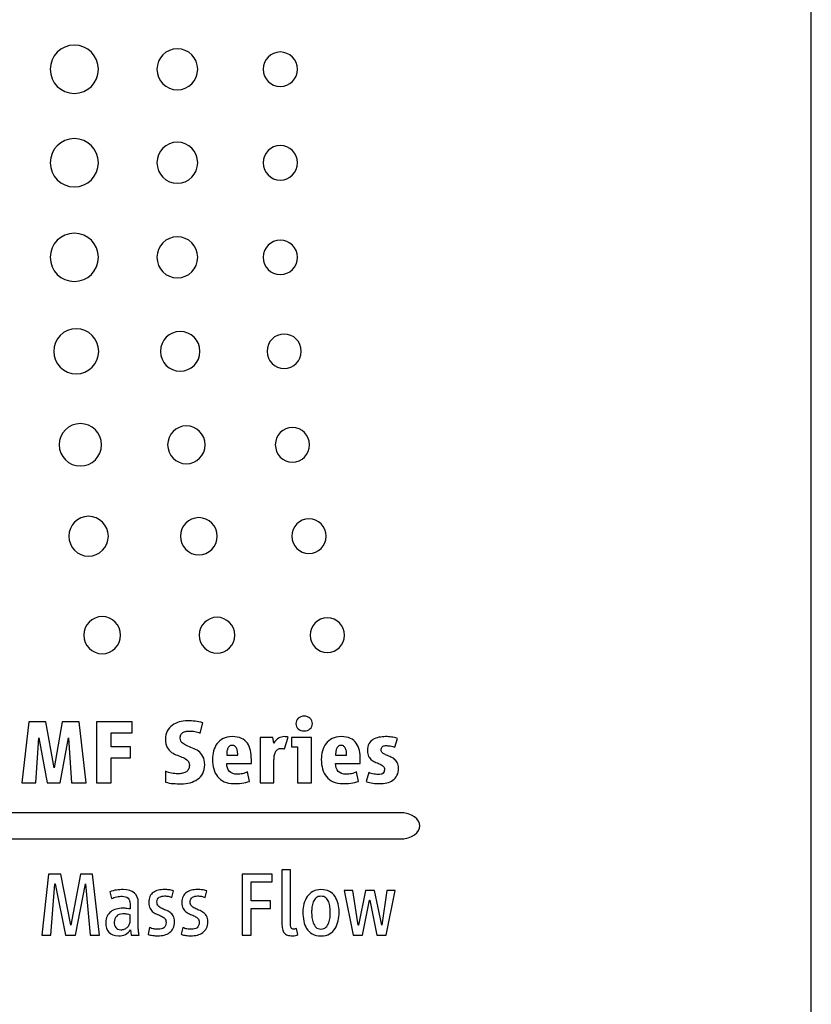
# Model space of a CAD drawing. Header units: millimetres. Extents: x 66 to 413, y 45 to 262.
# Tile 16 of 44: x 210 to 230, y 128 to 153. Entities that reach past the tile are written whole.
import ezdxf

# ---------------------------------------------------------------- set-up
doc = ezdxf.new("R2010")
doc.units = ezdxf.units.MM

msp = doc.modelspace()

# ---------------------------------------------------------------- linework, layer by layer
at = {"color": 7, "linetype": 'Continuous', "lineweight": 25}
for p, q in [((229.681, 128.141), (229.681, 175.322)), ((210.2, 135.465), (210.022, 133.948)), ((210.625, 135.465), (210.2, 135.465)), ((210.827, 134.321), (210.625, 135.465)), ((211.025, 135.465), (210.827, 134.321)), ((211.451, 135.465), (211.025, 135.465)), ((211.628, 133.948), (211.451, 135.465)), ((212.768, 135.465), (211.881, 135.465)), ((211.881, 135.465), (211.881, 133.948)), ((212.768, 135.192), (212.768, 135.465)), ((214.465, 135.183), (214.531, 135.442)), ((210.373, 133.948), (210.445, 135.064)), ((210.445, 135.064), (210.659, 133.948)), ((210.978, 133.948), (211.189, 135.064)), ((211.189, 135.064), (211.264, 133.948)), ((212.247, 134.839), (212.247, 135.192)), ((212.247, 135.192), (212.768, 135.192)), ((216.278, 135.076), (215.955, 135.076)), ((215.955, 135.076), (215.955, 133.948)), ((216.298, 134.93), (216.278, 135.076)), ((216.565, 134.792), (216.653, 135.083)), ((217.24, 135.076), (216.742, 135.076)), ((216.742, 135.076), (216.742, 134.844)), ((217.24, 133.948), (217.24, 135.076)), ((219.312, 134.833), (219.378, 135.053)), ((212.727, 134.839), (212.247, 134.839)), ((212.727, 134.566), (212.727, 134.839)), ((216.742, 134.844), (216.892, 134.844)), ((216.892, 134.844), (216.892, 133.948)), ((212.247, 133.948), (212.247, 134.566)), ((212.247, 134.566), (212.727, 134.566)), ((215.125, 134.637), (215.4, 134.637)), ((215.739, 134.43), (215.739, 134.528)), ((216.303, 133.948), (216.303, 134.516)), ((217.836, 134.637), (218.111, 134.637)), ((218.45, 134.43), (218.45, 134.528)), ((215.125, 134.43), (215.739, 134.43)), ((217.836, 134.43), (218.45, 134.43)), ((213.605, 134.234), (213.6, 133.966)), ((215.696, 133.984), (215.646, 134.218)), ((218.407, 133.984), (218.357, 134.218)), ((218.662, 134.205), (218.598, 133.977)), ((210.022, 133.948), (210.373, 133.948)), ((210.659, 133.948), (210.978, 133.948)), ((211.264, 133.948), (211.628, 133.948)), ((211.881, 133.948), (212.247, 133.948)), ((215.955, 133.948), (216.303, 133.948)), ((216.892, 133.948), (217.24, 133.948)), ((219.416, 133.204), (163.59, 133.204)), ((163.59, 132.55), (219.416, 132.55)), ((210.691, 131.677), (210.525, 130.16)), ((210.996, 131.677), (210.691, 131.677)), ((211.242, 130.406), (210.996, 131.677)), ((211.483, 131.677), (211.246, 130.406)), ((211.788, 131.677), (211.483, 131.677)), ((211.958, 130.16), (211.788, 131.677)), ((216.258, 131.677), (215.514, 131.677)), ((215.514, 131.677), (215.514, 130.16)), ((216.258, 131.484), (216.258, 131.677)), ((216.71, 131.78), (216.501, 131.78)), ((216.501, 131.78), (216.501, 130.454)), ((216.71, 130.481), (216.71, 131.78)), ((210.748, 130.16), (210.848, 131.43)), ((210.848, 131.43), (210.853, 131.43)), ((210.853, 131.43), (211.114, 130.16)), ((211.362, 130.16), (211.608, 131.43)), ((211.608, 131.43), (211.613, 131.43)), ((211.613, 131.43), (211.729, 130.16)), ((215.737, 131.013), (215.737, 131.484)), ((215.737, 131.484), (216.258, 131.484)), ((212.216, 131.231), (212.259, 131.065)), ((213.762, 131.097), (213.803, 131.263)), ((214.588, 131.097), (214.629, 131.263)), ((218.269, 131.27), (218.05, 131.27)), ((218.05, 131.27), (218.278, 130.16)), ((218.398, 130.406), (218.269, 131.27)), ((218.578, 131.27), (218.403, 130.406)), ((218.805, 131.27), (218.578, 131.27)), ((218.985, 130.406), (218.805, 131.27)), ((219.115, 131.27), (218.99, 130.406)), ((219.092, 130.16), (219.32, 131.27)), ((219.32, 131.27), (219.115, 131.27)), ((212.721, 130.931), (212.721, 130.808)), ((212.923, 130.363), (212.923, 130.972)), ((216.217, 131.013), (215.737, 131.013)), ((216.217, 130.817), (216.217, 131.013)), ((218.503, 130.16), (218.68, 131.029)), ((218.68, 131.029), (218.685, 131.029)), ((218.685, 131.029), (218.867, 130.16)), ((212.721, 130.501), (212.721, 130.663)), ((215.737, 130.16), (215.737, 130.817)), ((215.737, 130.817), (216.217, 130.817)), ((211.246, 130.406), (211.242, 130.406)), ((213.207, 130.351), (213.166, 130.178)), ((214.033, 130.351), (213.992, 130.178)), ((218.403, 130.406), (218.398, 130.406)), ((218.99, 130.406), (218.985, 130.406)), ((210.525, 130.16), (210.748, 130.16)), ((211.114, 130.16), (211.362, 130.16)), ((211.729, 130.16), (211.958, 130.16)), ((212.727, 130.292), (212.748, 130.16)), ((212.748, 130.16), (212.943, 130.16)), ((215.514, 130.16), (215.737, 130.16)), ((216.895, 130.169), (216.865, 130.322)), ((218.278, 130.16), (218.503, 130.16)), ((218.867, 130.16), (219.092, 130.16))]:
    msp.add_line(p, q, dxfattribs=at)
for points, knots in [([(211.932, 151.701), (211.932, 152.032), (211.663, 152.301), (211.331, 152.301), (211, 152.301), (210.731, 152.032), (210.731, 151.701)], [0, 0, 0, 0, 1, 1, 1, 2, 2, 2, 2]), ([(214.403, 151.701), (214.403, 151.983), (214.176, 152.212), (213.896, 152.212), (213.615, 152.212), (213.389, 151.983), (213.389, 151.701)], [0, 0, 0, 0, 1, 1, 1, 2, 2, 2, 2]), ([(216.887, 151.701), (216.887, 151.938), (216.696, 152.131), (216.46, 152.131), (216.225, 152.131), (216.033, 151.938), (216.033, 151.701)], [2, 2, 2, 2, 3, 3, 3, 4, 4, 4, 4]), ([(210.731, 151.701), (210.731, 151.369), (211, 151.1), (211.331, 151.1), (211.663, 151.1), (211.932, 151.369), (211.932, 151.701)], [2, 2, 2, 2, 3, 3, 3, 4, 4, 4, 4]), ([(213.389, 151.701), (213.389, 151.418), (213.615, 151.19), (213.896, 151.19), (214.176, 151.19), (214.403, 151.418), (214.403, 151.701)], [2, 2, 2, 2, 3, 3, 3, 4, 4, 4, 4]), ([(216.033, 151.701), (216.033, 151.463), (216.225, 151.271), (216.46, 151.271), (216.696, 151.271), (216.887, 151.463), (216.887, 151.701)], [0, 0, 0, 0, 1, 1, 1, 2, 2, 2, 2]), ([(211.932, 149.375), (211.932, 149.707), (211.663, 149.975), (211.331, 149.975), (211, 149.975), (210.731, 149.707), (210.731, 149.375)], [0, 0, 0, 0, 1, 1, 1, 2, 2, 2, 2]), ([(214.403, 149.375), (214.403, 149.657), (214.176, 149.886), (213.896, 149.886), (213.615, 149.886), (213.389, 149.657), (213.389, 149.375)], [0, 0, 0, 0, 1, 1, 1, 2, 2, 2, 2]), ([(216.887, 149.375), (216.887, 149.613), (216.696, 149.805), (216.46, 149.805), (216.225, 149.805), (216.033, 149.613), (216.033, 149.375)], [2, 2, 2, 2, 3, 3, 3, 4, 4, 4, 4]), ([(210.731, 149.375), (210.731, 149.043), (211, 148.775), (211.331, 148.775), (211.663, 148.775), (211.932, 149.043), (211.932, 149.375)], [2, 2, 2, 2, 3, 3, 3, 4, 4, 4, 4]), ([(213.389, 149.375), (213.389, 149.093), (213.615, 148.864), (213.896, 148.864), (214.176, 148.864), (214.403, 149.093), (214.403, 149.375)], [2, 2, 2, 2, 3, 3, 3, 4, 4, 4, 4]), ([(216.033, 149.375), (216.033, 149.138), (216.225, 148.945), (216.46, 148.945), (216.696, 148.945), (216.887, 149.138), (216.887, 149.375)], [0, 0, 0, 0, 1, 1, 1, 2, 2, 2, 2]), ([(211.932, 147.022), (211.932, 147.353), (211.663, 147.622), (211.331, 147.622), (211, 147.622), (210.731, 147.353), (210.731, 147.022)], [0, 0, 0, 0, 1, 1, 1, 2, 2, 2, 2]), ([(214.403, 147.022), (214.403, 147.304), (214.176, 147.532), (213.896, 147.532), (213.615, 147.532), (213.389, 147.304), (213.389, 147.022)], [0, 0, 0, 0, 1, 1, 1, 2, 2, 2, 2]), ([(216.887, 147.022), (216.887, 147.259), (216.696, 147.451), (216.46, 147.451), (216.225, 147.451), (216.033, 147.259), (216.033, 147.022)], [2, 2, 2, 2, 3, 3, 3, 4, 4, 4, 4]), ([(210.731, 147.022), (210.731, 146.69), (211, 146.421), (211.331, 146.421), (211.663, 146.421), (211.932, 146.69), (211.932, 147.022)], [2, 2, 2, 2, 3, 3, 3, 4, 4, 4, 4]), ([(213.389, 147.022), (213.389, 146.739), (213.615, 146.51), (213.896, 146.51), (214.176, 146.51), (214.403, 146.739), (214.403, 147.022)], [2, 2, 2, 2, 3, 3, 3, 4, 4, 4, 4]), ([(216.033, 147.022), (216.033, 146.784), (216.225, 146.591), (216.46, 146.591), (216.696, 146.591), (216.887, 146.784), (216.887, 147.022)], [0, 0, 0, 0, 1, 1, 1, 2, 2, 2, 2]), ([(211.939, 144.683), (211.939, 144.993), (211.689, 145.243), (211.379, 145.243), (211.07, 145.243), (210.819, 144.993), (210.819, 144.683)], [0, 0, 0, 0, 1, 1, 1, 2, 2, 2, 2]), ([(214.459, 144.683), (214.459, 144.957), (214.239, 145.178), (213.968, 145.178), (213.697, 145.178), (213.477, 144.957), (213.477, 144.683)], [0, 0, 0, 0, 1, 1, 1, 2, 2, 2, 2]), ([(216.983, 144.683), (216.983, 144.921), (216.792, 145.113), (216.557, 145.113), (216.321, 145.113), (216.13, 144.921), (216.13, 144.683)], [2, 2, 2, 2, 3, 3, 3, 4, 4, 4, 4]), ([(210.819, 144.683), (210.819, 144.374), (211.07, 144.124), (211.379, 144.124), (211.689, 144.124), (211.939, 144.374), (211.939, 144.683)], [2, 2, 2, 2, 3, 3, 3, 4, 4, 4, 4]), ([(213.477, 144.683), (213.477, 144.41), (213.697, 144.188), (213.968, 144.188), (214.239, 144.188), (214.459, 144.41), (214.459, 144.683)], [2, 2, 2, 2, 3, 3, 3, 4, 4, 4, 4]), ([(216.13, 144.683), (216.13, 144.446), (216.321, 144.253), (216.557, 144.253), (216.792, 144.253), (216.983, 144.446), (216.983, 144.683)], [0, 0, 0, 0, 1, 1, 1, 2, 2, 2, 2]), ([(212.009, 142.357), (212.009, 142.648), (211.773, 142.884), (211.482, 142.884), (211.191, 142.884), (210.955, 142.648), (210.955, 142.357)], [0, 0, 0, 0, 1, 1, 1, 2, 2, 2, 2]), ([(214.589, 142.357), (214.589, 142.617), (214.38, 142.828), (214.122, 142.828), (213.864, 142.828), (213.655, 142.617), (213.655, 142.357)], [0, 0, 0, 0, 1, 1, 1, 2, 2, 2, 2]), ([(217.189, 142.357), (217.189, 142.595), (216.998, 142.787), (216.762, 142.787), (216.526, 142.787), (216.336, 142.595), (216.336, 142.357)], [2, 2, 2, 2, 3, 3, 3, 4, 4, 4, 4]), ([(210.955, 142.357), (210.955, 142.066), (211.191, 141.83), (211.482, 141.83), (211.773, 141.83), (212.009, 142.066), (212.009, 142.357)], [2, 2, 2, 2, 3, 3, 3, 4, 4, 4, 4]), ([(213.655, 142.357), (213.655, 142.097), (213.864, 141.886), (214.122, 141.886), (214.38, 141.886), (214.589, 142.097), (214.589, 142.357)], [2, 2, 2, 2, 3, 3, 3, 4, 4, 4, 4]), ([(216.336, 142.357), (216.336, 142.119), (216.526, 141.927), (216.762, 141.927), (216.998, 141.927), (217.189, 142.119), (217.189, 142.357)], [0, 0, 0, 0, 1, 1, 1, 2, 2, 2, 2]), ([(212.179, 140.083), (212.179, 140.356), (211.958, 140.578), (211.687, 140.578), (211.416, 140.578), (211.196, 140.356), (211.196, 140.083)], [0, 0, 0, 0, 1, 1, 1, 2, 2, 2, 2]), ([(214.889, 140.083), (214.889, 140.338), (214.683, 140.545), (214.43, 140.545), (214.177, 140.545), (213.972, 140.338), (213.972, 140.083)], [0, 0, 0, 0, 1, 1, 1, 2, 2, 2, 2]), ([(217.6, 140.083), (217.6, 140.32), (217.409, 140.513), (217.173, 140.513), (216.938, 140.513), (216.747, 140.32), (216.747, 140.083)], [2, 2, 2, 2, 3, 3, 3, 4, 4, 4, 4]), ([(211.196, 140.083), (211.196, 139.809), (211.416, 139.588), (211.687, 139.588), (211.958, 139.588), (212.179, 139.809), (212.179, 140.083)], [2, 2, 2, 2, 3, 3, 3, 4, 4, 4, 4]), ([(213.972, 140.083), (213.972, 139.827), (214.177, 139.62), (214.43, 139.62), (214.683, 139.62), (214.889, 139.827), (214.889, 140.083)], [2, 2, 2, 2, 3, 3, 3, 4, 4, 4, 4]), ([(216.747, 140.083), (216.747, 139.845), (216.938, 139.653), (217.173, 139.653), (217.409, 139.653), (217.6, 139.845), (217.6, 140.083)], [0, 0, 0, 0, 1, 1, 1, 2, 2, 2, 2]), ([(212.485, 137.62), (212.485, 137.875), (212.279, 138.083), (212.026, 138.083), (211.773, 138.083), (211.568, 137.875), (211.568, 137.62)], [2, 2, 2, 2, 3, 3, 3, 4, 4, 4, 4]), ([(215.326, 137.62), (215.326, 137.866), (215.128, 138.066), (214.884, 138.066), (214.639, 138.066), (214.441, 137.866), (214.441, 137.62)], [2, 2, 2, 2, 3, 3, 3, 4, 4, 4, 4]), ([(218.058, 137.62), (218.058, 137.857), (217.867, 138.05), (217.631, 138.05), (217.395, 138.05), (217.204, 137.857), (217.204, 137.62)], [0, 0, 0, 0, 1, 1, 1, 2, 2, 2, 2]), ([(211.568, 137.62), (211.568, 137.365), (211.773, 137.158), (212.026, 137.158), (212.279, 137.158), (212.485, 137.365), (212.485, 137.62)], [0, 0, 0, 0, 1, 1, 1, 2, 2, 2, 2]), ([(214.441, 137.62), (214.441, 137.374), (214.639, 137.174), (214.884, 137.174), (215.128, 137.174), (215.326, 137.374), (215.326, 137.62)], [0, 0, 0, 0, 1, 1, 1, 2, 2, 2, 2]), ([(217.204, 137.62), (217.204, 137.383), (217.395, 137.19), (217.631, 137.19), (217.867, 137.19), (218.058, 137.383), (218.058, 137.62)], [2, 2, 2, 2, 3, 3, 3, 4, 4, 4, 4]), ([(216.908, 135.553), (216.869, 135.517), (216.849, 135.473), (216.849, 135.422), (216.849, 135.37), (216.869, 135.327), (216.908, 135.291)], [3, 3, 3, 3, 4, 4, 4, 5, 5, 5, 5]), ([(217.199, 135.553), (217.16, 135.588), (217.111, 135.606), (217.054, 135.606), (216.996, 135.606), (216.948, 135.588), (216.908, 135.553)], [5, 5, 5, 5, 6, 6, 6, 7, 7, 7, 7]), ([(216.908, 135.291), (216.948, 135.255), (216.996, 135.237), (217.054, 135.237), (217.111, 135.237), (217.16, 135.255), (217.199, 135.291)], [1, 1, 1, 1, 2, 2, 2, 3, 3, 3, 3]), ([(217.131, 131.117), (217.095, 131.064), (217.068, 131.004), (217.031, 130.869), (217.022, 130.801), (217.022, 130.731), (217.022, 130.654), (217.029, 130.579), (217.058, 130.437), (217.082, 130.374), (217.116, 130.319)], [6, 6, 6, 6, 7, 7, 8, 8, 8, 9, 9, 10, 10, 10, 10]), ([(217.682, 131.244), (217.624, 131.275), (217.554, 131.291), (217.473, 131.291), (217.395, 131.291), (217.328, 131.275), (217.271, 131.243)], [11, 11, 11, 11, 12, 12, 12, 13, 13, 13, 13]), ([(217.665, 130.983), (217.649, 131.023), (217.625, 131.056), (217.563, 131.111), (217.522, 131.125), (217.473, 131.125), (217.422, 131.125), (217.382, 131.111), (217.351, 131.084)], [2, 2, 2, 2, 3, 3, 4, 4, 4, 5, 5, 5, 5]), ([(217.248, 130.856), (217.243, 130.811), (217.24, 130.769), (217.24, 130.731), (217.24, 130.692), (217.243, 130.647), (217.247, 130.599)], [7, 7, 7, 7, 8, 8, 8, 9, 9, 9, 9]), ([(217.705, 130.731), (217.705, 130.769), (217.702, 130.811), (217.691, 130.902), (217.681, 130.944), (217.665, 130.983)], [0, 0, 0, 0, 1, 1, 2, 2, 2, 2]), ([(217.667, 130.461), (217.683, 130.505), (217.693, 130.55), (217.702, 130.647), (217.705, 130.692), (217.705, 130.731)], [14, 14, 14, 14, 15, 15, 16, 16, 16, 16]), ([(217.825, 130.323), (217.86, 130.378), (217.885, 130.441), (217.915, 130.582), (217.923, 130.655), (217.923, 130.731)], [0, 0, 0, 0, 1, 1, 2, 2, 2, 2]), ([(217.278, 130.461), (217.294, 130.418), (217.317, 130.382), (217.378, 130.323), (217.419, 130.308), (217.473, 130.308), (217.524, 130.308), (217.565, 130.323), (217.596, 130.352)], [10, 10, 10, 10, 11, 11, 12, 12, 12, 13, 13, 13, 13]), ([(217.254, 130.189), (217.312, 130.156), (217.385, 130.14), (217.473, 130.14), (217.557, 130.14), (217.629, 130.156), (217.686, 130.19)], [3, 3, 3, 3, 4, 4, 4, 5, 5, 5, 5])]:
    msp.add_open_spline(points, degree=3, knots=knots, dxfattribs=at)
for points in [[(214.149, 135.49), (214.079, 135.49), (214.011, 135.48), (213.945, 135.461)], [(214.341, 135.479), (214.278, 135.486), (214.214, 135.49), (214.149, 135.49)], [(214.531, 135.442), (214.467, 135.459), (214.404, 135.471), (214.341, 135.479)], [(217.258, 135.422), (217.258, 135.473), (217.239, 135.517), (217.199, 135.553)], [(213.647, 135.234), (213.616, 135.177), (213.6, 135.11), (213.6, 135.033)], [(213.77, 135.376), (213.719, 135.338), (213.678, 135.291), (213.647, 135.234)], [(213.945, 135.461), (213.879, 135.442), (213.821, 135.414), (213.77, 135.376)], [(214.108, 135.227), (214.135, 135.233), (214.164, 135.235), (214.194, 135.235)], [(214.194, 135.235), (214.241, 135.235), (214.287, 135.231), (214.333, 135.223)], [(217.199, 135.291), (217.239, 135.327), (217.258, 135.37), (217.258, 135.422)], [(213.6, 135.033), (213.6, 134.946), (213.615, 134.878), (213.645, 134.827)], [(213.969, 135.06), (213.969, 135.095), (213.975, 135.124), (213.987, 135.146)], [(214.014, 134.946), (213.984, 134.974), (213.969, 135.011), (213.969, 135.06)], [(213.987, 135.146), (213.999, 135.169), (214.016, 135.187), (214.036, 135.2)], [(214.036, 135.2), (214.057, 135.213), (214.08, 135.222), (214.108, 135.227)], [(214.333, 135.223), (214.378, 135.214), (214.422, 135.201), (214.465, 135.183)], [(215.039, 135.049), (214.978, 135.017), (214.927, 134.975), (214.887, 134.922)], [(215.261, 135.096), (215.175, 135.096), (215.101, 135.08), (215.039, 135.049)], [(215.494, 135.053), (215.433, 135.082), (215.355, 135.096), (215.261, 135.096)], [(215.641, 134.934), (215.605, 134.985), (215.556, 135.024), (215.494, 135.053)], [(216.416, 135.058), (216.372, 135.032), (216.333, 134.989), (216.298, 134.93)], [(216.569, 135.096), (216.51, 135.096), (216.459, 135.083), (216.416, 135.058)], [(216.611, 135.093), (216.594, 135.095), (216.58, 135.096), (216.569, 135.096)], [(216.653, 135.083), (216.643, 135.087), (216.629, 135.091), (216.611, 135.093)], [(217.751, 135.049), (217.689, 135.017), (217.639, 134.975), (217.598, 134.922)], [(217.973, 135.096), (217.886, 135.096), (217.812, 135.08), (217.751, 135.049)], [(218.206, 135.053), (218.144, 135.082), (218.067, 135.096), (217.973, 135.096)], [(218.352, 134.934), (218.316, 134.985), (218.267, 135.024), (218.206, 135.053)], [(218.767, 135.022), (218.724, 134.996), (218.69, 134.96), (218.665, 134.916)], [(218.911, 135.079), (218.857, 135.068), (218.809, 135.049), (218.767, 135.022)], [(219.078, 135.096), (219.02, 135.096), (218.965, 135.091), (218.911, 135.079)], [(219.229, 135.087), (219.182, 135.093), (219.131, 135.096), (219.078, 135.096)], [(219.378, 135.053), (219.327, 135.07), (219.277, 135.081), (219.229, 135.087)], [(213.645, 134.827), (213.674, 134.776), (213.711, 134.735), (213.755, 134.704)], [(214.127, 134.875), (214.082, 134.895), (214.045, 134.919), (214.014, 134.946)], [(214.274, 134.813), (214.221, 134.834), (214.172, 134.854), (214.127, 134.875)], [(214.421, 134.733), (214.376, 134.766), (214.327, 134.793), (214.274, 134.813)], [(214.887, 134.922), (214.847, 134.87), (214.817, 134.809), (214.798, 134.74)], [(215.148, 134.791), (215.139, 134.766), (215.132, 134.74), (215.129, 134.712)], [(215.189, 134.853), (215.172, 134.837), (215.158, 134.816), (215.148, 134.791)], [(215.261, 134.878), (215.231, 134.878), (215.207, 134.87), (215.189, 134.853)], [(215.334, 134.853), (215.316, 134.87), (215.291, 134.878), (215.261, 134.878)], [(215.376, 134.791), (215.366, 134.816), (215.352, 134.837), (215.334, 134.853)], [(215.395, 134.712), (215.392, 134.74), (215.386, 134.766), (215.376, 134.791)], [(215.717, 134.753), (215.703, 134.823), (215.677, 134.883), (215.641, 134.934)], [(215.739, 134.528), (215.739, 134.608), (215.732, 134.683), (215.717, 134.753)], [(216.339, 134.712), (216.353, 134.739), (216.372, 134.761), (216.397, 134.778)], [(216.397, 134.778), (216.422, 134.795), (216.455, 134.803), (216.494, 134.803)], [(216.494, 134.803), (216.506, 134.803), (216.518, 134.802), (216.529, 134.8)], [(216.529, 134.8), (216.541, 134.797), (216.553, 134.795), (216.565, 134.792)], [(217.598, 134.922), (217.558, 134.87), (217.529, 134.809), (217.51, 134.74)], [(217.86, 134.791), (217.85, 134.766), (217.844, 134.74), (217.841, 134.712)], [(217.901, 134.853), (217.884, 134.837), (217.87, 134.816), (217.86, 134.791)], [(217.973, 134.878), (217.942, 134.878), (217.918, 134.87), (217.901, 134.853)], [(218.045, 134.853), (218.027, 134.87), (218.003, 134.878), (217.973, 134.878)], [(218.087, 134.791), (218.078, 134.816), (218.064, 134.837), (218.045, 134.853)], [(218.107, 134.712), (218.104, 134.74), (218.097, 134.766), (218.087, 134.791)], [(218.429, 134.753), (218.414, 134.823), (218.389, 134.883), (218.352, 134.934)], [(218.45, 134.528), (218.45, 134.608), (218.443, 134.683), (218.429, 134.753)], [(218.665, 134.916), (218.64, 134.871), (218.628, 134.815), (218.628, 134.748)], [(218.628, 134.748), (218.628, 134.688), (218.638, 134.639), (218.66, 134.601)], [(218.969, 134.764), (218.969, 134.797), (218.979, 134.824), (219, 134.844)], [(219.001, 134.694), (218.98, 134.712), (218.969, 134.735), (218.969, 134.764)], [(219, 134.844), (219.02, 134.864), (219.047, 134.873), (219.08, 134.873)], [(219.08, 134.873), (219.118, 134.873), (219.158, 134.871), (219.199, 134.865)], [(219.199, 134.865), (219.24, 134.86), (219.278, 134.849), (219.312, 134.833)], [(213.755, 134.704), (213.799, 134.673), (213.847, 134.649), (213.898, 134.631)], [(213.898, 134.631), (213.95, 134.614), (213.998, 134.595), (214.042, 134.574)], [(214.042, 134.574), (214.086, 134.554), (214.123, 134.529), (214.152, 134.502)], [(214.152, 134.502), (214.182, 134.473), (214.196, 134.433), (214.196, 134.38)], [(214.533, 134.605), (214.503, 134.658), (214.465, 134.701), (214.421, 134.733)], [(214.579, 134.398), (214.579, 134.483), (214.563, 134.552), (214.533, 134.605)], [(214.798, 134.74), (214.779, 134.671), (214.77, 134.6), (214.77, 134.528)], [(214.77, 134.528), (214.77, 134.444), (214.78, 134.366), (214.802, 134.293)], [(215.129, 134.712), (215.126, 134.684), (215.125, 134.659), (215.125, 134.637)], [(215.4, 134.637), (215.4, 134.659), (215.398, 134.684), (215.395, 134.712)], [(216.303, 134.516), (216.303, 134.551), (216.306, 134.586), (216.311, 134.62)], [(216.311, 134.62), (216.316, 134.654), (216.326, 134.684), (216.339, 134.712)], [(217.51, 134.74), (217.491, 134.671), (217.481, 134.6), (217.481, 134.528)], [(217.481, 134.528), (217.481, 134.444), (217.492, 134.366), (217.513, 134.293)], [(217.841, 134.712), (217.838, 134.684), (217.836, 134.659), (217.836, 134.637)], [(218.111, 134.637), (218.111, 134.659), (218.11, 134.684), (218.107, 134.712)], [(218.66, 134.601), (218.681, 134.564), (218.707, 134.534), (218.739, 134.51)], [(218.739, 134.51), (218.771, 134.487), (218.805, 134.468), (218.842, 134.454)], [(219.082, 134.645), (219.049, 134.659), (219.022, 134.676), (219.001, 134.694)], [(219.186, 134.6), (219.149, 134.616), (219.114, 134.63), (219.082, 134.645)], [(219.291, 134.541), (219.258, 134.566), (219.223, 134.585), (219.186, 134.6)], [(219.372, 134.45), (219.35, 134.487), (219.323, 134.517), (219.291, 134.541)], [(214.17, 134.275), (214.153, 134.248), (214.13, 134.227), (214.103, 134.211)], [(214.196, 134.38), (214.196, 134.337), (214.188, 134.302), (214.17, 134.275)], [(214.53, 134.181), (214.562, 134.241), (214.579, 134.313), (214.579, 134.398)], [(214.802, 134.293), (214.823, 134.22), (214.855, 134.157), (214.899, 134.102)], [(215.193, 134.232), (215.147, 134.28), (215.125, 134.346), (215.125, 134.43)], [(217.513, 134.293), (217.534, 134.22), (217.567, 134.157), (217.611, 134.102)], [(217.904, 134.232), (217.859, 134.28), (217.836, 134.346), (217.836, 134.43)], [(218.842, 134.454), (218.878, 134.439), (218.912, 134.425), (218.944, 134.411)], [(219.055, 134.284), (219.055, 134.196), (219.014, 134.152), (218.93, 134.152)], [(218.944, 134.411), (218.976, 134.396), (219.002, 134.379), (219.024, 134.36)], [(219.024, 134.36), (219.045, 134.341), (219.055, 134.316), (219.055, 134.284)], [(219.365, 134.131), (219.391, 134.18), (219.404, 134.24), (219.404, 134.312)], [(219.404, 134.312), (219.404, 134.368), (219.393, 134.414), (219.372, 134.45)], [(213.752, 134.188), (213.698, 134.197), (213.649, 134.213), (213.605, 134.234)], [(213.905, 134.173), (213.857, 134.173), (213.806, 134.178), (213.752, 134.188)], [(214.01, 134.181), (213.975, 134.175), (213.94, 134.173), (213.905, 134.173)], [(214.103, 134.211), (214.076, 134.196), (214.045, 134.186), (214.01, 134.181)], [(214.212, 133.95), (214.282, 133.968), (214.344, 133.996), (214.399, 134.034)], [(214.399, 134.034), (214.453, 134.072), (214.497, 134.121), (214.53, 134.181)], [(214.899, 134.102), (214.943, 134.048), (214.999, 134.005), (215.065, 133.974)], [(215.386, 134.159), (215.303, 134.159), (215.238, 134.183), (215.193, 134.232)], [(215.519, 134.174), (215.473, 134.164), (215.429, 134.159), (215.386, 134.159)], [(215.646, 134.218), (215.608, 134.199), (215.566, 134.184), (215.519, 134.174)], [(217.611, 134.102), (217.655, 134.048), (217.71, 134.005), (217.777, 133.974)], [(218.098, 134.159), (218.014, 134.159), (217.95, 134.183), (217.904, 134.232)], [(218.231, 134.174), (218.184, 134.164), (218.14, 134.159), (218.098, 134.159)], [(218.357, 134.218), (218.319, 134.199), (218.277, 134.184), (218.231, 134.174)], [(218.793, 134.163), (218.746, 134.169), (218.703, 134.183), (218.662, 134.205)], [(218.93, 134.152), (218.885, 134.152), (218.839, 134.156), (218.793, 134.163)], [(219.111, 133.947), (219.168, 133.959), (219.218, 133.981), (219.261, 134.011)], [(219.261, 134.011), (219.304, 134.042), (219.339, 134.081), (219.365, 134.131)], [(213.6, 133.966), (213.664, 133.946), (213.729, 133.934), (213.796, 133.929)], [(213.796, 133.929), (213.863, 133.925), (213.929, 133.922), (213.996, 133.922)], [(213.996, 133.922), (214.071, 133.922), (214.143, 133.932), (214.212, 133.95)], [(215.065, 133.974), (215.132, 133.943), (215.21, 133.927), (215.3, 133.927)], [(215.3, 133.927), (215.362, 133.927), (215.429, 133.93), (215.501, 133.937)], [(215.501, 133.937), (215.573, 133.944), (215.638, 133.96), (215.696, 133.984)], [(217.777, 133.974), (217.844, 133.943), (217.922, 133.927), (218.011, 133.927)], [(218.011, 133.927), (218.073, 133.927), (218.141, 133.93), (218.213, 133.937)], [(218.213, 133.937), (218.285, 133.944), (218.349, 133.96), (218.407, 133.984)], [(218.598, 133.977), (218.651, 133.958), (218.706, 133.944), (218.762, 133.937)], [(218.762, 133.937), (218.818, 133.93), (218.874, 133.927), (218.93, 133.927)], [(218.93, 133.927), (218.994, 133.927), (219.054, 133.933), (219.111, 133.947)], [(219.416, 132.55), (220.103, 132.55), (220.103, 133.204), (219.416, 133.204)], [(212.379, 131.279), (212.322, 131.272), (212.268, 131.256), (212.216, 131.231)], [(212.259, 131.065), (212.294, 131.087), (212.337, 131.102), (212.387, 131.111)], [(212.547, 131.291), (212.492, 131.291), (212.436, 131.287), (212.379, 131.279)], [(212.387, 131.111), (212.438, 131.12), (212.482, 131.125), (212.52, 131.125)], [(212.52, 131.125), (212.584, 131.125), (212.633, 131.109), (212.668, 131.079)], [(212.828, 131.205), (212.765, 131.262), (212.671, 131.291), (212.547, 131.291)], [(212.668, 131.079), (212.703, 131.049), (212.721, 131), (212.721, 130.931)], [(212.923, 130.972), (212.923, 131.071), (212.891, 131.148), (212.828, 131.205)], [(213.214, 131.121), (213.194, 131.08), (213.185, 131.028), (213.185, 130.968)], [(213.297, 131.221), (213.262, 131.196), (213.234, 131.163), (213.214, 131.121)], [(213.421, 131.275), (213.374, 131.264), (213.333, 131.246), (213.297, 131.221)], [(213.389, 130.983), (213.389, 131.04), (213.408, 131.078), (213.446, 131.099)], [(213.574, 131.291), (213.519, 131.291), (213.468, 131.285), (213.421, 131.275)], [(213.446, 131.099), (213.484, 131.121), (213.527, 131.132), (213.576, 131.132)], [(213.69, 131.286), (213.652, 131.289), (213.613, 131.291), (213.574, 131.291)], [(213.576, 131.132), (213.608, 131.132), (213.639, 131.129), (213.67, 131.123)], [(213.67, 131.123), (213.701, 131.118), (213.732, 131.109), (213.762, 131.097)], [(213.803, 131.263), (213.765, 131.276), (213.728, 131.283), (213.69, 131.286)], [(214.04, 131.121), (214.02, 131.08), (214.01, 131.028), (214.01, 130.968)], [(214.123, 131.221), (214.087, 131.196), (214.059, 131.163), (214.04, 131.121)], [(214.247, 131.275), (214.2, 131.264), (214.159, 131.246), (214.123, 131.221)], [(214.215, 130.983), (214.215, 131.04), (214.234, 131.078), (214.272, 131.099)], [(214.399, 131.291), (214.345, 131.291), (214.294, 131.285), (214.247, 131.275)], [(214.272, 131.099), (214.31, 131.121), (214.353, 131.132), (214.402, 131.132)], [(214.515, 131.286), (214.477, 131.289), (214.439, 131.291), (214.399, 131.291)], [(214.402, 131.132), (214.433, 131.132), (214.465, 131.129), (214.496, 131.123)], [(214.496, 131.123), (214.527, 131.118), (214.558, 131.109), (214.588, 131.097)], [(214.629, 131.263), (214.591, 131.276), (214.553, 131.283), (214.515, 131.286)], [(217.271, 131.243), (217.214, 131.211), (217.168, 131.169), (217.131, 131.117)], [(217.351, 131.084), (217.32, 131.056), (217.296, 131.023), (217.28, 130.983)], [(217.822, 131.119), (217.786, 131.171), (217.739, 131.213), (217.682, 131.244)], [(217.899, 130.94), (217.883, 131.007), (217.857, 131.066), (217.822, 131.119)], [(212.543, 130.827), (212.484, 130.827), (212.428, 130.819), (212.376, 130.805)], [(212.642, 130.82), (212.611, 130.824), (212.578, 130.827), (212.543, 130.827)], [(213.185, 130.968), (213.185, 130.906), (213.195, 130.856), (213.216, 130.82)], [(213.422, 130.887), (213.4, 130.91), (213.389, 130.942), (213.389, 130.983)], [(213.503, 130.827), (213.471, 130.843), (213.444, 130.863), (213.422, 130.887)], [(213.609, 130.78), (213.57, 130.794), (213.535, 130.81), (213.503, 130.827)], [(214.01, 130.968), (214.01, 130.906), (214.021, 130.856), (214.042, 130.82)], [(214.248, 130.887), (214.226, 130.91), (214.215, 130.942), (214.215, 130.983)], [(214.329, 130.827), (214.297, 130.843), (214.27, 130.863), (214.248, 130.887)], [(214.434, 130.78), (214.396, 130.794), (214.361, 130.81), (214.329, 130.827)], [(217.28, 130.983), (217.264, 130.944), (217.254, 130.902), (217.248, 130.856)], [(217.923, 130.731), (217.923, 130.804), (217.915, 130.873), (217.899, 130.94)], [(212.148, 130.631), (212.126, 130.587), (212.115, 130.534), (212.115, 130.474)], [(212.239, 130.74), (212.201, 130.711), (212.17, 130.675), (212.148, 130.631)], [(212.376, 130.805), (212.323, 130.79), (212.278, 130.769), (212.239, 130.74)], [(212.38, 130.625), (212.343, 130.585), (212.325, 130.538), (212.325, 130.483)], [(212.542, 130.685), (212.47, 130.685), (212.416, 130.665), (212.38, 130.625)], [(212.648, 130.679), (212.617, 130.683), (212.582, 130.685), (212.542, 130.685)], [(212.721, 130.808), (212.699, 130.811), (212.673, 130.815), (212.642, 130.82)], [(212.721, 130.663), (212.704, 130.669), (212.68, 130.674), (212.648, 130.679)], [(213.216, 130.82), (213.238, 130.783), (213.264, 130.753), (213.296, 130.73)], [(213.296, 130.73), (213.328, 130.706), (213.362, 130.687), (213.4, 130.673)], [(213.4, 130.673), (213.437, 130.659), (213.471, 130.643), (213.503, 130.628)], [(213.503, 130.628), (213.535, 130.612), (213.561, 130.592), (213.583, 130.57)], [(213.715, 130.724), (213.683, 130.747), (213.648, 130.765), (213.609, 130.78)], [(213.795, 130.635), (213.773, 130.672), (213.746, 130.702), (213.715, 130.724)], [(213.828, 130.495), (213.828, 130.552), (213.817, 130.599), (213.795, 130.635)], [(214.042, 130.82), (214.063, 130.783), (214.09, 130.753), (214.122, 130.73)], [(214.122, 130.73), (214.154, 130.706), (214.188, 130.687), (214.225, 130.673)], [(214.225, 130.673), (214.262, 130.659), (214.297, 130.643), (214.329, 130.628)], [(214.329, 130.628), (214.361, 130.612), (214.387, 130.592), (214.408, 130.57)], [(214.54, 130.724), (214.508, 130.747), (214.473, 130.765), (214.434, 130.78)], [(214.621, 130.635), (214.599, 130.672), (214.572, 130.702), (214.54, 130.724)], [(214.654, 130.495), (214.654, 130.552), (214.643, 130.599), (214.621, 130.635)], [(217.247, 130.599), (217.252, 130.55), (217.262, 130.505), (217.278, 130.461)], [(212.115, 130.474), (212.115, 130.369), (212.141, 130.287), (212.193, 130.228)], [(212.325, 130.483), (212.325, 130.427), (212.338, 130.381), (212.364, 130.345)], [(212.364, 130.345), (212.389, 130.31), (212.431, 130.292), (212.489, 130.292)], [(212.574, 130.308), (212.602, 130.318), (212.626, 130.333), (212.647, 130.351)], [(212.647, 130.351), (212.669, 130.369), (212.686, 130.391), (212.7, 130.417)], [(212.7, 130.417), (212.714, 130.443), (212.721, 130.471), (212.721, 130.501)], [(212.93, 130.262), (212.925, 130.296), (212.923, 130.329), (212.923, 130.363)], [(213.31, 130.312), (213.273, 130.318), (213.239, 130.331), (213.207, 130.351)], [(213.561, 130.343), (213.525, 130.316), (213.479, 130.303), (213.421, 130.303)], [(213.615, 130.476), (213.615, 130.414), (213.597, 130.37), (213.561, 130.343)], [(213.583, 130.57), (213.604, 130.547), (213.615, 130.516), (213.615, 130.476)], [(213.795, 130.332), (213.817, 130.376), (213.828, 130.431), (213.828, 130.495)], [(214.135, 130.312), (214.099, 130.318), (214.065, 130.331), (214.033, 130.351)], [(214.387, 130.343), (214.351, 130.316), (214.304, 130.303), (214.247, 130.303)], [(214.44, 130.476), (214.44, 130.414), (214.422, 130.37), (214.387, 130.343)], [(214.408, 130.57), (214.429, 130.547), (214.44, 130.516), (214.44, 130.476)], [(214.621, 130.332), (214.643, 130.376), (214.654, 130.431), (214.654, 130.495)], [(216.501, 130.454), (216.501, 130.399), (216.505, 130.352), (216.513, 130.312)], [(216.729, 130.342), (216.717, 130.366), (216.71, 130.413), (216.71, 130.481)], [(216.79, 130.306), (216.761, 130.306), (216.741, 130.318), (216.729, 130.342)], [(217.596, 130.352), (217.628, 130.382), (217.651, 130.418), (217.667, 130.461)], [(212.193, 130.228), (212.244, 130.169), (212.325, 130.14), (212.436, 130.14)], [(212.436, 130.14), (212.494, 130.14), (212.549, 130.152), (212.602, 130.176)], [(212.489, 130.292), (212.518, 130.292), (212.547, 130.297), (212.574, 130.308)], [(212.602, 130.176), (212.655, 130.2), (212.697, 130.239), (212.727, 130.292)], [(212.943, 130.16), (212.939, 130.195), (212.934, 130.229), (212.93, 130.262)], [(213.166, 130.178), (213.206, 130.163), (213.246, 130.153), (213.286, 130.148)], [(213.286, 130.148), (213.326, 130.142), (213.367, 130.14), (213.407, 130.14)], [(213.421, 130.303), (213.383, 130.303), (213.346, 130.306), (213.31, 130.312)], [(213.407, 130.14), (213.465, 130.14), (213.52, 130.146), (213.571, 130.159)], [(213.571, 130.159), (213.623, 130.172), (213.668, 130.193), (213.705, 130.221)], [(213.705, 130.221), (213.743, 130.25), (213.773, 130.287), (213.795, 130.332)], [(213.992, 130.178), (214.031, 130.163), (214.071, 130.153), (214.111, 130.148)], [(214.111, 130.148), (214.152, 130.142), (214.192, 130.14), (214.233, 130.14)], [(214.247, 130.303), (214.209, 130.303), (214.172, 130.306), (214.135, 130.312)], [(214.233, 130.14), (214.291, 130.14), (214.345, 130.146), (214.397, 130.159)], [(214.397, 130.159), (214.448, 130.172), (214.493, 130.193), (214.531, 130.221)], [(214.531, 130.221), (214.569, 130.25), (214.599, 130.287), (214.621, 130.332)], [(216.513, 130.312), (216.52, 130.273), (216.534, 130.24), (216.553, 130.214)], [(216.553, 130.214), (216.573, 130.189), (216.601, 130.17), (216.636, 130.158)], [(216.636, 130.158), (216.672, 130.146), (216.717, 130.14), (216.772, 130.14)], [(216.772, 130.14), (216.79, 130.14), (216.812, 130.142), (216.837, 130.148)], [(216.831, 130.311), (216.817, 130.307), (216.804, 130.306), (216.79, 130.306)], [(216.865, 130.322), (216.856, 130.318), (216.845, 130.315), (216.831, 130.311)], [(216.837, 130.148), (216.862, 130.153), (216.881, 130.16), (216.895, 130.169)], [(217.116, 130.319), (217.151, 130.265), (217.196, 130.221), (217.254, 130.189)], [(217.686, 130.19), (217.744, 130.223), (217.79, 130.267), (217.825, 130.323)]]:
    msp.add_open_spline(points, degree=3, dxfattribs=at)

doc.saveas('drawing.dxf')
